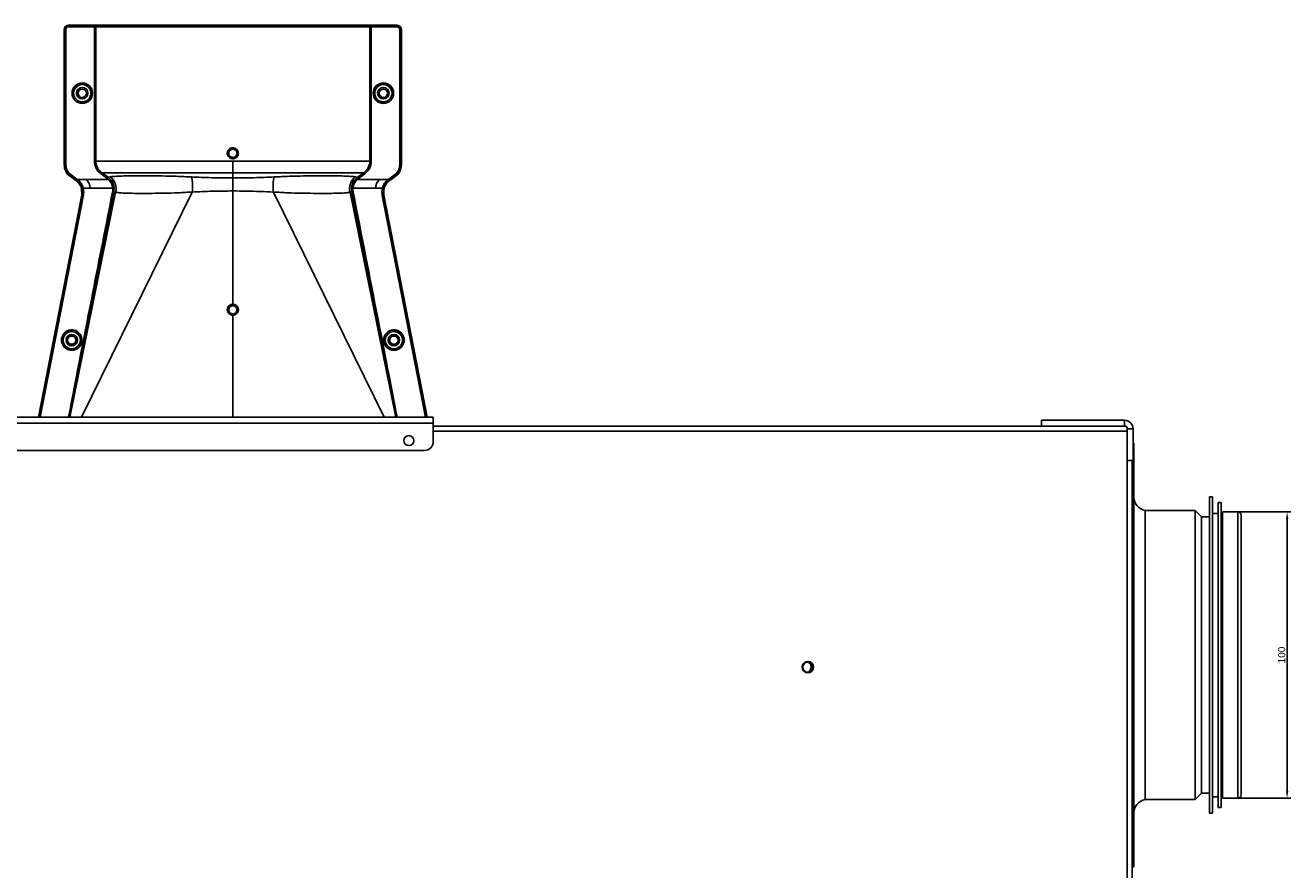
# Model space of a CAD drawing. Header units: inches. Extents: x -3977 to 448, y -4288 to 2176.
# Tile 144 of 206: x -3505 to -3063, y 205 to 500. Entities that reach past the tile are written whole.
import ezdxf

# ---------------------------------------------------------------- set-up
doc = ezdxf.new("R2010")
doc.units = ezdxf.units.IN
doc.header["$MEASUREMENT"] = 0
doc.layers.get('DEFPOINTS').update_dxf_attribs({"lineweight": 20})
doc.layers.add('COTE', color=5, linetype='Continuous', lineweight=9)
doc.styles.get("Standard").update_dxf_attribs({"font": 'arial.ttf'})
doc.dimstyles.new('ISO-25$0', dxfattribs={"dimtxt": 100, "dimasz": 50, "dimexe": 1.25, "dimexo": 0.625, "dimtad": 1, "dimtxsty": 'Standard', "dimcen": 2.5, "dimadec": 0, "dimazin": 0, "dimtfac": 1, "dimtmove": 0, "dimatfit": 3, "dimfxl": 1, "dimarcsym": 0})

# ---------------------------------------------------------------- blocks, each defined once
blk = doc.blocks.new('*D14')
at = {"layer": 'COTE', "color": 0, "lineweight": -2, "transparency": 16777216}
for p, q in [((-3083.27, 330.3), (-3062.76, 330.3)), ((-3064.01, 327.8), (-3064.01, 232.8)), ((-3083.27, 230.3), (-3062.76, 230.3))]:
    blk.add_line(p, q, dxfattribs=at)
at = {"layer": 'COTE', "color": 0, "transparency": 16777216}
for points in [[(-3064.43, 327.8), (-3063.59, 327.8), (-3064.01, 330.3)], [(-3064.43, 232.8), (-3063.59, 232.8), (-3064.01, 230.3)]]:
    blk.add_solid(points, dxfattribs=at)
at = {"layer": 'DEFPOINTS', "color": 0, "transparency": 16777216}
for p in [(-3083.89, 330.3), (-3083.89, 230.3), (-3064.01, 230.3)]:
    blk.add_point(p, dxfattribs=at)
at = {"layer": 'COTE', "color": 0, "transparency": 16777216, "insert": (-3065.91, 280.3), "char_height": 2.5, "attachment_point": 5, "rotation": 90}
blk.add_mtext('100', dxfattribs=at)

msp = doc.modelspace()

# ---------------------------------------------------------------- linework, layer by layer
at = {"color": 1, "linetype": 'Continuous', "lineweight": 25}
for p, q in [((-3489.729, 500.303), (-3489.651, 500.303)), ((-3489.651, 499.803), (-3489.651, 500.303)), ((-3489.651, 500.303), (-3479.749, 500.303)), ((-3480.698, 499.803), (-3489.651, 499.803)), ((-3480.698, 452.865), (-3480.698, 499.803)), ((-3480.698, 499.803), (-3480.199, 499.803)), ((-3480.199, 499.803), (-3480.199, 452.865)), ((-3384.482, 499.803), (-3480.199, 499.803)), ((-3479.749, 500.303), (-3384.981, 500.303)), ((-3383.983, 500.303), (-3384.981, 500.303)), ((-3384.482, 452.865), (-3384.482, 499.803)), ((-3384.482, 499.803), (-3383.983, 499.803)), ((-3383.983, 499.803), (-3383.983, 500.303)), ((-3383.983, 500.303), (-3375.03, 500.303)), ((-3383.983, 499.803), (-3383.983, 452.865)), ((-3375.03, 499.803), (-3383.983, 499.803)), ((-3375.03, 499.803), (-3375.03, 500.303)), ((-3375.03, 500.303), (-3374.952, 500.303)), ((-3491.151, 498.803), (-3491.229, 498.803)), ((-3491.229, 498.803), (-3491.229, 451.535)), ((-3490.651, 498.803), (-3491.151, 498.803)), ((-3491.151, 451.535), (-3491.151, 498.803)), ((-3490.651, 498.803), (-3490.651, 451.535)), ((-3374.03, 451.535), (-3374.03, 498.803)), ((-3374.03, 498.803), (-3373.53, 498.803)), ((-3373.53, 498.803), (-3373.53, 451.535)), ((-3373.451, 498.803), (-3373.53, 498.803)), ((-3373.451, 451.535), (-3373.451, 498.803)), ((-3491.229, 451.535), (-3491.151, 451.535)), ((-3490.651, 451.535), (-3491.151, 451.535)), ((-3374.03, 451.535), (-3373.53, 451.535)), ((-3373.53, 451.535), (-3373.451, 451.535)), ((-3489.195, 447.565), (-3489.149, 447.629)), ((-3489.195, 447.565), (-3487.612, 446.426)), ((-3488.857, 448.035), (-3489.149, 447.629)), ((-3487.465, 446.417), (-3489.149, 447.629)), ((-3488.857, 448.035), (-3487.173, 446.823)), ((-3487.173, 446.823), (-3487.465, 446.417)), ((-3486.813, 446.564), (-3487.105, 446.159)), ((-3475.185, 447.364), (-3475.897, 447.215)), ((-3475.897, 447.215), (-3475.381, 446.79)), ((-3475.724, 446.426), (-3475.381, 446.79)), ((-3432.34, 448.806), (-3432.34, 446.988)), ((-3432.34, 446.988), (-3432.34, 442.431)), ((-3389.496, 447.364), (-3388.783, 447.215)), ((-3389.3, 446.79), (-3388.783, 447.215)), ((-3389.3, 446.79), (-3388.957, 446.426)), ((-3377.867, 446.564), (-3377.575, 446.159)), ((-3377.508, 446.823), (-3375.823, 448.035)), ((-3377.508, 446.823), (-3377.216, 446.417)), ((-3375.532, 447.629), (-3377.216, 446.417)), ((-3377.068, 446.426), (-3375.486, 447.565)), ((-3375.823, 448.035), (-3375.532, 447.629)), ((-3375.486, 447.565), (-3375.532, 447.629)), ((-3473.88, 442.107), (-3489.278, 363.402)), ((-3487.465, 446.417), (-3487.511, 446.353)), ((-3487.151, 446.095), (-3487.105, 446.159)), ((-3486.938, 446.033), (-3487.105, 446.159)), ((-3486.63, 446.426), (-3486.938, 446.033)), ((-3483.459, 446.426), (-3486.63, 446.426)), ((-3485.116, 443.259), (-3485.192, 443.24)), ((-3485.154, 443.084), (-3485.159, 443.104)), ((-3485.077, 443.102), (-3485.154, 443.084)), ((-3485.106, 441.044), (-3485.154, 443.084)), ((-3485.025, 441.044), (-3485.077, 443.102)), ((-3484.602, 443.421), (-3482.214, 443.421)), ((-3475.724, 446.426), (-3483.459, 446.426)), ((-3482.214, 443.421), (-3474.31, 443.421)), ((-3473.813, 443.625), (-3473.881, 442.107)), ((-3473.881, 442.107), (-3473.293, 441.963)), ((-3432.34, 402.863), (-3432.34, 442.431)), ((-3391.388, 441.963), (-3390.8, 442.107)), ((-3390.8, 442.107), (-3390.868, 443.625)), ((-3375.403, 363.402), (-3390.8, 442.107)), ((-3390.371, 443.421), (-3382.466, 443.421)), ((-3381.221, 446.426), (-3388.957, 446.426)), ((-3380.079, 443.421), (-3382.466, 443.421)), ((-3378.051, 446.426), (-3381.221, 446.426)), ((-3379.603, 443.102), (-3379.639, 440.956)), ((-3379.604, 443.102), (-3379.527, 443.084)), ((-3379.565, 443.259), (-3379.489, 443.24)), ((-3379.527, 443.084), (-3379.558, 440.954)), ((-3378.051, 446.426), (-3377.743, 446.033)), ((-3377.575, 446.159), (-3377.743, 446.033)), ((-3377.575, 446.159), (-3377.529, 446.095)), ((-3377.216, 446.417), (-3377.17, 446.353)), ((-3485.106, 441.044), (-3500.215, 363.402)), ((-3500.134, 363.402), (-3485.024, 441.044)), ((-3484.54, 441.072), (-3499.655, 363.402)), ((-3489.252, 363.402), (-3473.293, 441.963)), ((-3485.158, 363.402), (-3446.506, 442.06)), ((-3485.025, 441.044), (-3485.106, 441.044)), ((-3485.024, 441.044), (-3485.024, 441.044)), ((-3379.522, 363.402), (-3418.175, 442.06)), ((-3375.429, 363.402), (-3391.388, 441.963)), ((-3365.025, 363.402), (-3380.117, 440.954)), ((-3379.639, 440.956), (-3379.639, 440.954)), ((-3379.639, 440.954), (-3364.547, 363.402)), ((-3379.557, 440.954), (-3379.639, 440.954)), ((-3379.557, 440.954), (-3364.466, 363.402)), ((-3432.34, 363.402), (-3432.34, 399.034)), ((-3090.09, 335.602), (-3091.09, 335.602)), ((-3091.09, 225.002), (-3091.09, 335.602)), ((-3090.09, 225.002), (-3090.09, 335.602)), ((-3087.09, 333.602), (-3088.09, 333.602)), ((-3088.09, 227.002), (-3088.09, 333.602)), ((-3087.09, 227.002), (-3087.09, 333.602)), ((-3096.09, 330.802), (-3113.59, 330.802)), ((-3113.59, 229.802), (-3113.59, 330.802)), ((-3093.89, 328.602), (-3096.09, 330.802)), ((-3096.09, 229.802), (-3096.09, 330.802)), ((-3091.09, 328.602), (-3093.89, 328.602)), ((-3093.89, 232.002), (-3093.89, 328.602)), ((-3088.09, 329.802), (-3090.09, 329.802)), ((-3086.59, 329.802), (-3087.09, 329.802)), ((-3081.19, 330.302), (-3086.59, 330.302)), ((-3086.59, 230.302), (-3086.59, 330.302)), ((-3081.19, 230.302), (-3081.19, 330.302)), ((-3080.09, 231.402), (-3080.09, 329.202)), ((-3093.89, 232.002), (-3096.09, 229.802)), ((-3091.09, 232.002), (-3093.89, 232.002)), ((-3088.09, 230.802), (-3090.09, 230.802)), ((-3086.59, 230.802), (-3087.09, 230.802)), ((-3081.19, 230.302), (-3086.59, 230.302)), ((-3096.09, 229.802), (-3113.59, 229.802)), ((-3087.09, 227.002), (-3088.09, 227.002)), ((-3090.09, 225.002), (-3091.09, 225.002))]:
    msp.add_line(p, q, dxfattribs=at)
at = {"color": 7, "linetype": 'Continuous', "lineweight": 25}
for p, q in [((-3792.34, 363.402), (-3362.34, 363.402)), ((-3362.34, 361.302), (-3362.34, 363.402)), ((-3792.34, 361.302), (-3362.34, 361.302)), ((-3362.34, 354.802), (-3362.34, 361.302)), ((-3362.34, 360.302), (-3149.84, 360.302)), ((-3149.84, 360.302), (-3149.84, 362.302)), ((-3149.84, 362.302), (-3120.84, 362.302)), ((-3149.84, 360.302), (-3120.84, 360.302)), ((-3120.84, 360.302), (-3120.84, 362.302)), ((-3117.84, 359.302), (-3119.84, 359.302)), ((-3119.84, 359.302), (-3119.84, 348.302)), ((-3119.84, 52.052), (-3119.84, 358.552)), ((-3117.84, 359.302), (-3117.84, 348.302)), ((-3117.59, 354.302), (-3117.84, 354.302)), ((-3117.59, 206.302), (-3117.59, 354.302)), ((-3789.34, 351.802), (-3365.34, 351.802)), ((-3117.84, 348.302), (-3119.84, 348.302)), ((-3118.09, 348.302), (-3118.09, 319.525)), ((-3118.09, 241.079), (-3118.09, 319.525)), ((-3118.09, 241.079), (-3118.09, 169.525)), ((-3118.09, 206.302), (-3117.59, 206.302))]:
    msp.add_line(p, q, dxfattribs=at)
at = {"color": 8, "linetype": 'Continuous', "lineweight": 25}
msp.add_line((-3362.34, 358.552), (-3119.84, 358.552), dxfattribs=at)
at = {"color": 1, "linetype": 'Continuous', "lineweight": 25, "flags": 128}
for points in [[(-3487.173, 446.823), (-3486.971, 446.678), (-3486.813, 446.564)], [(-3476.189, 446.809), (-3477.43, 447.7), (-3478.405, 448.4)], [(-3478.114, 448.806), (-3476.873, 447.915), (-3475.897, 447.215)], [(-3388.783, 447.215), (-3387.542, 448.106), (-3386.567, 448.806)], [(-3386.276, 448.4), (-3387.517, 447.509), (-3388.492, 446.809)], [(-3377.867, 446.564), (-3377.666, 446.709), (-3377.508, 446.823)], [(-3487.105, 446.159), (-3487.307, 446.303), (-3487.465, 446.417)], [(-3484.602, 443.421), (-3484.7, 443.396), (-3484.795, 443.365), (-3484.881, 443.33), (-3484.956, 443.293), (-3485.016, 443.254), (-3485.059, 443.216), (-3485.084, 443.179), (-3485.088, 443.146)], [(-3380.079, 443.421), (-3379.98, 443.396), (-3379.886, 443.365), (-3379.8, 443.33), (-3379.725, 443.293), (-3379.664, 443.254), (-3379.621, 443.216), (-3379.597, 443.179), (-3379.593, 443.146)], [(-3379.527, 443.084), (-3379.524, 443.095), (-3379.522, 443.104)], [(-3377.216, 446.417), (-3377.417, 446.272), (-3377.575, 446.159)], [(-3432.34, 402.863), (-3432.34, 402.781), (-3432.34, 402.7), (-3432.34, 402.622), (-3432.34, 402.55), (-3432.34, 402.484), (-3432.34, 402.427), (-3432.34, 402.381), (-3432.34, 402.347)], [(-3432.34, 399.475), (-3432.34, 399.456), (-3432.34, 399.424), (-3432.34, 399.381), (-3432.34, 399.326), (-3432.34, 399.262), (-3432.34, 399.191), (-3432.34, 399.114), (-3432.34, 399.034)]]:
    msp.add_lwpolyline(points, dxfattribs=at)
at = {"color": 1, "linetype": 'Continuous', "lineweight": 25}
for centre, radius in [((-3484.939, 476.584), 3.579), ((-3484.939, 476.584), 3.513), ((-3484.939, 476.584), 3.013), ((-3484.939, 476.584), 2), ((-3484.939, 476.584), 1.45), ((-3379.741, 476.584), 3.579), ((-3379.741, 476.584), 3.513), ((-3379.741, 476.584), 3.013), ((-3379.741, 476.584), 2), ((-3379.741, 476.584), 1.45), ((-3488.62, 390.302), 3.513), ((-3376.061, 390.302), 3.513), ((-3488.62, 390.302), 3.013), ((-3488.62, 390.302), 2), ((-3376.061, 390.302), 3.013), ((-3376.061, 390.302), 2)]:
    msp.add_circle(centre, radius, dxfattribs=at)
at = {"color": 7, "linetype": 'Continuous', "lineweight": 25}
for centre, radius in [((-3370.84, 355.202), 1.75), ((-3231.421, 276.081), 2), ((-3231.421, 276.081), 1.75)]:
    msp.add_circle(centre, radius, dxfattribs=at)
at = {"color": 1, "linetype": 'Continuous', "lineweight": 25}
for centre, radius, start, end in [((-3384.982, 499.804), 0.5, 359.94503, 89.94492), ((-3436.028, 481.567), 26.17, 281.21609, 282.30574), ((-3486.339, 451.535), 4.89, 180, 234.26784), ((-3486.339, 451.535), 4.811, 180, 234.26784), ((-3486.339, 451.535), 4.311, 180, 234.26784), ((-3428.653, 429.621), 26.168, 101.21699, 102.30669), ((-3378.341, 451.535), 4.311, 305.73216, 0), ((-3378.341, 451.535), 4.811, 305.73216, 0), ((-3378.341, 451.535), 4.89, 305.73216, 0), ((-3478.176, 443.284), 5.059, 344.8578, 53.75042), ((-3386.505, 443.284), 5.059, 126.24958, 195.1422), ((-3474.263, 444.013), 0.594, 265.42126, 319.21574), ((-3390.418, 444.013), 0.594, 220.78426, 274.57874), ((-3112.59, 335.701), 5, 180, 258.46304), ((-3081.19, 329.202), 1.1, 0, 90), ((-3081.19, 231.402), 1.1, 270, 0), ((-3112.59, 224.903), 5, 101.53696, 180)]:
    msp.add_arc(centre, radius, start, end, dxfattribs=at)
at = {"color": 7, "linetype": 'Continuous', "lineweight": 25}
for centre, radius, start, end in [((-3120.84, 359.302), 3, 0, 90), ((-3120.84, 359.302), 1, 0, 90), ((-3365.34, 354.802), 3, 270, 0), ((-3232.311, 276.102), 2, 297.7291, 0), ((-3232.311, 276.102), 2, 0, 59.59638)]:
    msp.add_arc(centre, radius, start, end, dxfattribs=at)
at = {"color": 1, "linetype": 'Continuous', "lineweight": 25}
for points, knots in [([(-3491.229, 498.803), (-3491.203, 499.016), (-3491.148, 499.458), (-3490.742, 499.961), (-3490.237, 500.254), (-3489.894, 500.287), (-3489.729, 500.303)], [0, 0, 0, 0, 0.2702426, 0.562405, 0.7897212, 1, 1, 1, 1]), ([(-3491.151, 498.803), (-3491.137, 498.959), (-3491.106, 499.298), (-3490.883, 499.693), (-3490.607, 499.973), (-3490.334, 500.152), (-3490.009, 500.278), (-3489.772, 500.295), (-3489.651, 500.303)], [0, 0, 0, 0, 0.198614, 0.4310038, 0.5604779, 0.6984728, 0.8449823, 1, 1, 1, 1]), ([(-3489.651, 499.803), (-3489.792, 499.786), (-3490.087, 499.749), (-3490.423, 499.478), (-3490.618, 499.142), (-3490.64, 498.913), (-3490.651, 498.803)], [0, 0, 0, 0, 0.27028, 0.5624538, 0.7897516, 1, 1, 1, 1]), ([(-3480.698, 499.803), (-3480.696, 499.823), (-3480.692, 499.867), (-3480.649, 499.96), (-3480.529, 500.098), (-3480.226, 500.27), (-3479.939, 500.29), (-3479.749, 500.303)], [0, 0, 0, 0, 0.0479246, 0.1026916, 0.2412231, 0.4988982, 1, 1, 1, 1]), ([(-3479.749, 500.303), (-3479.839, 500.289), (-3479.959, 500.271), (-3480.091, 500.137), (-3480.152, 500.037), (-3480.185, 499.94), (-3480.197, 499.86), (-3480.198, 499.822), (-3480.199, 499.803)], [0, 0, 0, 0, 0.4992636, 0.6657709, 0.8008939, 0.9091466, 0.9560088, 1, 1, 1, 1]), ([(-3375.03, 500.303), (-3374.908, 500.295), (-3374.672, 500.278), (-3374.347, 500.152), (-3374.073, 499.973), (-3373.798, 499.693), (-3373.575, 499.298), (-3373.544, 498.959), (-3373.53, 498.803)], [0, 0, 0, 0, 0.1550199, 0.3015309, 0.4395266, 0.569001, 0.8013897, 1, 1, 1, 1]), ([(-3374.03, 498.803), (-3374.048, 498.945), (-3374.084, 499.24), (-3374.355, 499.575), (-3374.691, 499.77), (-3374.92, 499.793), (-3375.03, 499.803)], [0, 0, 0, 0, 0.2702426, 0.562405, 0.7897212, 1, 1, 1, 1]), ([(-3374.952, 500.303), (-3374.739, 500.277), (-3374.297, 500.222), (-3373.793, 499.816), (-3373.5, 499.311), (-3373.467, 498.968), (-3373.451, 498.803)], [0, 0, 0, 0, 0.27028, 0.5624538, 0.7897516, 1, 1, 1, 1]), ([(-3434.231, 455.188), (-3434.252, 455.33), (-3434.295, 455.615), (-3434.232, 456.047), (-3434.088, 456.454), (-3433.855, 456.815), (-3433.549, 457.116), (-3433.18, 457.34), (-3432.772, 457.49), (-3432.484, 457.508), (-3432.34, 457.517)], [0, 0, 0, 0, 0.1250508, 0.2514032, 0.37648, 0.50029, 0.623935, 0.7489022, 0.8749531, 1, 1, 1, 1]), ([(-3432.34, 457.036), (-3432.47, 457.026), (-3432.714, 457.007), (-3433.111, 456.838), (-3433.438, 456.562), (-3433.644, 456.224), (-3433.748, 455.924), (-3433.791, 455.616), (-3433.759, 455.399), (-3433.743, 455.289)], [0, 0, 0, 0, 0.1514392, 0.2849996, 0.4995211, 0.6401034, 0.7446468, 0.8700183, 1, 1, 1, 1]), ([(-3432.34, 457.517), (-3432.122, 457.494), (-3431.686, 457.447), (-3431.116, 457.105), (-3430.658, 456.623), (-3430.52, 456.207), (-3430.45, 455.999)], [0, 0, 0, 0, 0.25066766, 0.50025719, 0.74964345, 1, 1, 1, 1]), ([(-3430.937, 455.898), (-3430.975, 456.022), (-3431.039, 456.232), (-3431.218, 456.506), (-3431.459, 456.754), (-3431.838, 456.983), (-3432.164, 457.018), (-3432.34, 457.036)], [0, 0, 0, 0, 0.1982573, 0.33634484, 0.5005148, 0.73009809, 1, 1, 1, 1]), ([(-3430.45, 455.999), (-3430.429, 455.857), (-3430.385, 455.572), (-3430.446, 455.141), (-3430.591, 454.734), (-3430.826, 454.372), (-3431.134, 454.068), (-3431.502, 453.844), (-3431.91, 453.696), (-3432.197, 453.678), (-3432.34, 453.669)], [0, 0, 0, 0, 0.1252765, 0.2506033, 0.3754711, 0.5004033, 0.6251346, 0.7500235, 0.874976, 1, 1, 1, 1]), ([(-3432.34, 454.15), (-3432.211, 454.16), (-3431.967, 454.18), (-3431.57, 454.349), (-3431.243, 454.624), (-3431.037, 454.962), (-3430.933, 455.262), (-3430.89, 455.57), (-3430.921, 455.787), (-3430.937, 455.898)], [0, 0, 0, 0, 0.15137069, 0.28486563, 0.49926109, 0.63977106, 0.7442765, 0.86974886, 1, 1, 1, 1]), ([(-3478.405, 448.4), (-3478.777, 448.715), (-3479.521, 449.344), (-3480.452, 450.853), (-3480.605, 452.103), (-3480.698, 452.865)], [0, 0, 0, 0, 0.2811139, 0.5612738, 1, 1, 1, 1]), ([(-3480.199, 452.865), (-3480.172, 452.471), (-3480.118, 451.681), (-3479.684, 450.567), (-3479.031, 449.564), (-3478.42, 449.059), (-3478.114, 448.806)], [0, 0, 0, 0, 0.2494565, 0.4996465, 0.7495447, 1, 1, 1, 1]), ([(-3432.34, 453.669), (-3432.585, 453.696), (-3433.074, 453.75), (-3433.657, 454.139), (-3434.059, 454.634), (-3434.173, 455.003), (-3434.231, 455.188)], [0, 0, 0, 0, 0.2795737, 0.5590905, 0.7794833, 1, 1, 1, 1]), ([(-3433.743, 455.289), (-3433.706, 455.165), (-3433.642, 454.955), (-3433.463, 454.68), (-3433.221, 454.433), (-3432.842, 454.204), (-3432.516, 454.169), (-3432.34, 454.15)], [0, 0, 0, 0, 0.1983237, 0.3364496, 0.5006588, 0.7301678, 1, 1, 1, 1]), ([(-3432.34, 452.865), (-3432.34, 452.43), (-3432.34, 451.547), (-3432.34, 450.057), (-3432.34, 449.278), (-3432.34, 448.806)], [0, 0, 0, 0, 0.2771716, 0.5621798, 1, 1, 1, 1]), ([(-3386.567, 448.806), (-3386.243, 449.076), (-3385.632, 449.585), (-3384.977, 450.607), (-3384.558, 451.702), (-3384.507, 452.489), (-3384.482, 452.865)], [0, 0, 0, 0, 0.2658061, 0.501977, 0.7618756, 1, 1, 1, 1]), ([(-3383.983, 452.865), (-3384.022, 452.379), (-3384.1, 451.408), (-3384.784, 449.772), (-3385.71, 448.92), (-3386.276, 448.4)], [0, 0, 0, 0, 0.2811316, 0.561264, 1, 1, 1, 1]), ([(-3486.813, 446.564), (-3486.779, 446.539), (-3486.717, 446.494), (-3486.656, 446.447), (-3486.63, 446.426)], [0, 0, 0, 0, 0.56000014, 1, 1, 1, 1]), ([(-3478.405, 448.4), (-3478.369, 448.45), (-3478.295, 448.554), (-3478.198, 448.689), (-3478.13, 448.784), (-3478.119, 448.799), (-3478.114, 448.806)], [0, 0, 0, 0, 0.2405929, 0.5000004, 0.7594076, 1, 1, 1, 1]), ([(-3478.114, 448.806), (-3477.921, 448.806), (-3477.534, 448.806), (-3476.047, 448.806), (-3473.928, 448.806), (-3471.139, 448.806), (-3467.743, 448.806), (-3463.79, 448.806), (-3459.339, 448.806), (-3454.467, 448.806), (-3449.244, 448.806), (-3443.753, 448.806), (-3438.089, 448.806), (-3434.253, 448.806), (-3432.34, 448.806)], [0, 0, 0, 0, 0.083095, 0.1664705, 0.2500634, 0.333088, 0.4166003, 0.5000613, 0.5831429, 0.6668363, 0.750036, 0.83337, 0.916921, 1, 1, 1, 1]), ([(-3476.189, 446.809), (-3476.153, 446.859), (-3476.078, 446.963), (-3475.982, 447.098), (-3475.914, 447.193), (-3475.903, 447.208), (-3475.897, 447.215)], [0, 0, 0, 0, 0.24061658, 0.5, 0.75938342, 1, 1, 1, 1]), ([(-3475.724, 446.426), (-3475.807, 446.502), (-3475.956, 446.637), (-3476.118, 446.757), (-3476.189, 446.809)], [0, 0, 0, 0, 0.5599336, 1, 1, 1, 1]), ([(-3475.381, 446.79), (-3475.17, 446.568), (-3474.748, 446.127), (-3474.285, 445.338), (-3473.951, 444.495), (-3473.859, 443.915), (-3473.813, 443.625)], [0, 0, 0, 0, 0.25110418, 0.50113669, 0.75036399, 1, 1, 1, 1]), ([(-3446.821, 447.325), (-3448.604, 447.403), (-3452.164, 447.558), (-3457.114, 447.689), (-3461.639, 447.752), (-3465.644, 447.752), (-3469.06, 447.704), (-3471.825, 447.62), (-3473.963, 447.509), (-3474.777, 447.412), (-3475.185, 447.364)], [0, 0, 0, 0, 0.1249315, 0.2494845, 0.3748502, 0.499357, 0.6247516, 0.7493071, 0.874271, 1, 1, 1, 1]), ([(-3432.34, 446.988), (-3434.788, 447.003), (-3439.685, 447.031), (-3444.442, 447.227), (-3446.821, 447.325)], [0, 0, 0, 0, 0.4998757, 1, 1, 1, 1]), ([(-3446.506, 442.06), (-3446.465, 442.541), (-3446.381, 443.525), (-3446.411, 445.014), (-3446.551, 446.362), (-3446.733, 447.009), (-3446.821, 447.325)], [0, 0, 0, 0, 0.244363, 0.5000001, 0.7556372, 1, 1, 1, 1]), ([(-3432.34, 448.806), (-3430.428, 448.806), (-3426.592, 448.806), (-3420.928, 448.806), (-3415.437, 448.806), (-3410.213, 448.806), (-3405.341, 448.806), (-3400.891, 448.806), (-3396.938, 448.806), (-3393.542, 448.806), (-3390.753, 448.806), (-3388.634, 448.806), (-3387.147, 448.806), (-3386.76, 448.806), (-3386.567, 448.806)], [0, 0, 0, 0, 0.083079, 0.16663, 0.249964, 0.3331637, 0.4168571, 0.4999387, 0.5833997, 0.666912, 0.7499366, 0.8335295, 0.916905, 1, 1, 1, 1]), ([(-3432.34, 446.988), (-3429.892, 447.003), (-3424.995, 447.031), (-3420.238, 447.227), (-3417.859, 447.325)], [0, 0, 0, 0, 0.4998757, 1, 1, 1, 1]), ([(-3417.859, 447.325), (-3417.948, 447.009), (-3418.13, 446.362), (-3418.27, 445.014), (-3418.3, 443.525), (-3418.216, 442.541), (-3418.175, 442.06)], [0, 0, 0, 0, 0.2443628, 0.4999999, 0.755637, 1, 1, 1, 1]), ([(-3417.859, 447.325), (-3416.077, 447.403), (-3412.517, 447.558), (-3407.566, 447.689), (-3403.042, 447.752), (-3399.036, 447.752), (-3395.621, 447.704), (-3392.856, 447.62), (-3390.718, 447.509), (-3389.904, 447.412), (-3389.496, 447.364)], [0, 0, 0, 0, 0.1249315, 0.2494845, 0.3748502, 0.499357, 0.6247516, 0.7493071, 0.874271, 1, 1, 1, 1]), ([(-3390.868, 443.625), (-3390.822, 443.915), (-3390.73, 444.495), (-3390.397, 445.338), (-3389.932, 446.126), (-3389.511, 446.568), (-3389.3, 446.79)], [0, 0, 0, 0, 0.2493782, 0.4989473, 0.7486214, 1, 1, 1, 1]), ([(-3388.492, 446.809), (-3388.582, 446.742), (-3388.743, 446.622), (-3388.891, 446.486), (-3388.957, 446.426)], [0, 0, 0, 0, 0.5599336, 1, 1, 1, 1]), ([(-3388.783, 447.215), (-3388.778, 447.208), (-3388.767, 447.193), (-3388.699, 447.098), (-3388.602, 446.963), (-3388.528, 446.859), (-3388.492, 446.809)], [0, 0, 0, 0, 0.2406166, 0.5, 0.7593834, 1, 1, 1, 1]), ([(-3386.567, 448.806), (-3386.562, 448.799), (-3386.551, 448.784), (-3386.483, 448.689), (-3386.386, 448.554), (-3386.311, 448.45), (-3386.276, 448.4)], [0, 0, 0, 0, 0.2405923, 0.4999996, 0.7594071, 1, 1, 1, 1]), ([(-3378.051, 446.426), (-3378.017, 446.453), (-3377.957, 446.499), (-3377.895, 446.545), (-3377.867, 446.564)], [0, 0, 0, 0, 0.5599999, 1, 1, 1, 1]), ([(-3487.511, 446.353), (-3487.53, 446.367), (-3487.563, 446.391), (-3487.597, 446.416), (-3487.612, 446.426)], [0, 0, 0, 0, 0.56, 1, 1, 1, 1]), ([(-3487.511, 446.353), (-3487.444, 446.305), (-3487.324, 446.219), (-3487.204, 446.133), (-3487.151, 446.095)], [0, 0, 0, 0, 0.5599992, 1, 1, 1, 1]), ([(-3485.198, 443.262), (-3485.287, 443.539), (-3485.535, 444.308), (-3486.201, 445.32), (-3486.884, 445.877), (-3487.151, 446.095)], [0, 0, 0, 0, 0.2548715, 0.7080318, 1, 1, 1, 1]), ([(-3485.116, 443.26), (-3485.301, 443.79), (-3485.671, 444.847), (-3486.516, 445.638), (-3486.938, 446.033)], [0, 0, 0, 0, 0.5012988, 1, 1, 1, 1]), ([(-3486.63, 446.426), (-3486.171, 446.021), (-3485.252, 445.209), (-3484.838, 444.091), (-3484.63, 443.531)], [0, 0, 0, 0, 0.49947192, 1, 1, 1, 1]), ([(-3485.192, 443.24), (-3485.193, 443.244), (-3485.195, 443.252), (-3485.197, 443.259), (-3485.198, 443.262)], [0, 0, 0, 0, 0.56, 1, 1, 1, 1]), ([(-3485.159, 443.104), (-3485.165, 443.13), (-3485.176, 443.175), (-3485.187, 443.22), (-3485.192, 443.24)], [0, 0, 0, 0, 0.5599961, 1, 1, 1, 1]), ([(-3484.63, 443.531), (-3484.694, 443.514), (-3484.791, 443.489), (-3484.907, 443.443), (-3484.986, 443.404), (-3485.049, 443.363), (-3485.107, 443.313), (-3485.112, 443.28), (-3485.116, 443.26)], [0, 0, 0, 0, 0.2386895, 0.3678599, 0.4999849, 0.6321122, 0.7612892, 1, 1, 1, 1]), ([(-3485.088, 443.146), (-3485.093, 443.167), (-3485.103, 443.205), (-3485.112, 443.243), (-3485.116, 443.26)], [0, 0, 0, 0, 0.5599997, 1, 1, 1, 1]), ([(-3485.077, 443.102), (-3485.079, 443.11), (-3485.083, 443.125), (-3485.087, 443.14), (-3485.088, 443.146)], [0, 0, 0, 0, 0.56, 1, 1, 1, 1]), ([(-3484.59, 443.372), (-3484.634, 443.362), (-3484.721, 443.341), (-3484.84, 443.299), (-3484.936, 443.255), (-3485.021, 443.201), (-3485.074, 443.148), (-3485.076, 443.115), (-3485.077, 443.102)], [0, 0, 0, 0, 0.1658539, 0.3297583, 0.4844222, 0.6242747, 0.8482139, 1, 1, 1, 1]), ([(-3484.63, 443.531), (-3484.625, 443.51), (-3484.617, 443.481), (-3484.609, 443.447), (-3484.605, 443.432), (-3484.603, 443.426), (-3484.602, 443.423), (-3484.602, 443.421), (-3484.602, 443.421)], [0, 0, 0, 0, 0.5599996, 0.8063998, 0.9148159, 0.962519, 0.9835084, 1, 1, 1, 1]), ([(-3484.602, 443.421), (-3484.6, 443.412), (-3484.596, 443.396), (-3484.592, 443.379), (-3484.59, 443.372)], [0, 0, 0, 0, 0.56, 1, 1, 1, 1]), ([(-3484.59, 443.372), (-3484.518, 442.944), (-3484.389, 442.178), (-3484.494, 441.41), (-3484.54, 441.072)], [0, 0, 0, 0, 0.5594452, 1, 1, 1, 1]), ([(-3482.214, 443.421), (-3482.293, 443.965), (-3482.451, 445.052), (-3483.124, 445.968), (-3483.459, 446.426)], [0, 0, 0, 0, 0.5005188, 1, 1, 1, 1]), ([(-3474.31, 443.421), (-3474.352, 443.697), (-3474.434, 444.244), (-3474.735, 445.044), (-3475.153, 445.791), (-3475.534, 446.215), (-3475.724, 446.426)], [0, 0, 0, 0, 0.253707, 0.5035297, 0.751872, 1, 1, 1, 1]), ([(-3474.368, 442.056), (-3474.329, 442.31), (-3474.259, 442.763), (-3474.294, 443.22), (-3474.31, 443.421)], [0, 0, 0, 0, 0.5596839, 1, 1, 1, 1]), ([(-3474.368, 442.056), (-3474.311, 442.047), (-3474.192, 442.03), (-3474.036, 442.033), (-3473.92, 442.059), (-3473.893, 442.091), (-3473.881, 442.107)], [0, 0, 0, 0, 0.2416333, 0.5000023, 0.75837, 1, 1, 1, 1]), ([(-3446.506, 442.06), (-3444.17, 442.164), (-3439.51, 442.37), (-3434.726, 442.411), (-3432.34, 442.431)], [0, 0, 0, 0, 0.5012682, 1, 1, 1, 1]), ([(-3432.34, 442.431), (-3430.753, 442.422), (-3427.574, 442.403), (-3422.831, 442.265), (-3419.729, 442.128), (-3418.175, 442.06)], [0, 0, 0, 0, 0.3323715, 0.6654046, 1, 1, 1, 1]), ([(-3390.8, 442.107), (-3390.787, 442.091), (-3390.761, 442.059), (-3390.645, 442.033), (-3390.489, 442.03), (-3390.37, 442.047), (-3390.313, 442.056)], [0, 0, 0, 0, 0.24163, 0.4999977, 0.7583668, 1, 1, 1, 1]), ([(-3390.371, 443.421), (-3390.388, 443.165), (-3390.42, 442.707), (-3390.345, 442.255), (-3390.313, 442.056)], [0, 0, 0, 0, 0.5596825, 1, 1, 1, 1]), ([(-3388.957, 446.426), (-3389.147, 446.214), (-3389.527, 445.79), (-3389.946, 445.044), (-3390.247, 444.244), (-3390.329, 443.696), (-3390.371, 443.421)], [0, 0, 0, 0, 0.2484063, 0.4963861, 0.7465528, 1, 1, 1, 1]), ([(-3382.466, 443.421), (-3382.387, 443.965), (-3382.23, 445.052), (-3381.557, 445.968), (-3381.221, 446.426)], [0, 0, 0, 0, 0.5005188, 1, 1, 1, 1]), ([(-3380.118, 440.954), (-3380.182, 441.407), (-3380.297, 442.216), (-3380.154, 443.019), (-3380.091, 443.372)], [0, 0, 0, 0, 0.5600915, 1, 1, 1, 1]), ([(-3380.091, 443.372), (-3380.088, 443.381), (-3380.084, 443.397), (-3380.081, 443.414), (-3380.079, 443.421)], [0, 0, 0, 0, 0.56, 1, 1, 1, 1]), ([(-3380.091, 443.372), (-3380.028, 443.356), (-3379.93, 443.332), (-3379.814, 443.286), (-3379.734, 443.247), (-3379.672, 443.207), (-3379.613, 443.156), (-3379.607, 443.123), (-3379.603, 443.102)], [0, 0, 0, 0, 0.2385157, 0.3676197, 0.4997095, 0.6318421, 0.7610692, 1, 1, 1, 1]), ([(-3380.079, 443.421), (-3380.073, 443.441), (-3380.064, 443.478), (-3380.054, 443.515), (-3380.05, 443.531)], [0, 0, 0, 0, 0.55999972, 1, 1, 1, 1]), ([(-3380.05, 443.531), (-3379.96, 443.805), (-3379.779, 444.356), (-3379.187, 445.408), (-3378.506, 446.018), (-3378.051, 446.426)], [0, 0, 0, 0, 0.2482305, 0.4976106, 1, 1, 1, 1]), ([(-3380.05, 443.531), (-3379.987, 443.514), (-3379.89, 443.488), (-3379.774, 443.441), (-3379.695, 443.402), (-3379.632, 443.362), (-3379.574, 443.311), (-3379.568, 443.28), (-3379.565, 443.26)], [0, 0, 0, 0, 0.23849432, 0.36760227, 0.49970145, 0.6318447, 0.76107908, 1, 1, 1, 1]), ([(-3379.593, 443.146), (-3379.595, 443.138), (-3379.598, 443.123), (-3379.602, 443.108), (-3379.604, 443.102)], [0, 0, 0, 0, 0.56000014, 1, 1, 1, 1]), ([(-3379.565, 443.26), (-3379.57, 443.238), (-3379.579, 443.2), (-3379.589, 443.163), (-3379.593, 443.146)], [0, 0, 0, 0, 0.5599999, 1, 1, 1, 1]), ([(-3377.743, 446.033), (-3378.165, 445.638), (-3379.01, 444.847), (-3379.38, 443.789), (-3379.565, 443.26)], [0, 0, 0, 0, 0.4988498, 1, 1, 1, 1]), ([(-3379.489, 443.24), (-3379.495, 443.215), (-3379.506, 443.169), (-3379.517, 443.124), (-3379.522, 443.104)], [0, 0, 0, 0, 0.5599989, 1, 1, 1, 1]), ([(-3379.489, 443.24), (-3379.488, 443.244), (-3379.486, 443.252), (-3379.484, 443.259), (-3379.483, 443.262)], [0, 0, 0, 0, 0.5600046, 1, 1, 1, 1]), ([(-3377.529, 446.095), (-3377.765, 445.905), (-3378.425, 445.375), (-3379.117, 444.378), (-3379.382, 443.57), (-3379.483, 443.262)], [0, 0, 0, 0, 0.25634584, 0.71667554, 1, 1, 1, 1]), ([(-3377.17, 446.353), (-3377.237, 446.305), (-3377.357, 446.219), (-3377.477, 446.133), (-3377.529, 446.095)], [0, 0, 0, 0, 0.5599992, 1, 1, 1, 1]), ([(-3377.068, 446.426), (-3377.087, 446.413), (-3377.121, 446.388), (-3377.155, 446.364), (-3377.17, 446.353)], [0, 0, 0, 0, 0.56, 1, 1, 1, 1]), ([(-3489.757, 363.402), (-3486.924, 377.976), (-3481.827, 404.2), (-3476.662, 430.411), (-3474.368, 442.056)], [0, 0, 0, 0, 0.5557593, 1, 1, 1, 1]), ([(-3485.024, 441.044), (-3485.013, 441.057), (-3484.988, 441.085), (-3484.875, 441.106), (-3484.718, 441.104), (-3484.598, 441.083), (-3484.54, 441.072)], [0, 0, 0, 0, 0.2322093, 0.4947556, 0.7564608, 1, 1, 1, 1]), ([(-3473.293, 441.963), (-3472.93, 441.904), (-3472.206, 441.786), (-3470.235, 441.678), (-3467.646, 441.605), (-3464.418, 441.572), (-3460.61, 441.58), (-3456.298, 441.645), (-3451.576, 441.777), (-3448.197, 441.965), (-3446.506, 442.06)], [0, 0, 0, 0, 0.1262089, 0.2517996, 0.3769778, 0.5028028, 0.6273666, 0.7523059, 0.8759962, 1, 1, 1, 1]), ([(-3418.175, 442.06), (-3416.484, 441.965), (-3413.105, 441.777), (-3408.383, 441.645), (-3404.071, 441.58), (-3400.263, 441.572), (-3397.034, 441.605), (-3394.446, 441.678), (-3392.475, 441.786), (-3391.751, 441.904), (-3391.388, 441.963)], [0, 0, 0, 0, 0.1240038, 0.2476941, 0.3726334, 0.4971972, 0.6230222, 0.7482004, 0.8737911, 1, 1, 1, 1]), ([(-3390.313, 442.056), (-3387.397, 427.235), (-3382.239, 401.022), (-3377.14, 374.799), (-3374.924, 363.402)], [0, 0, 0, 0, 0.5653972, 1, 1, 1, 1]), ([(-3379.639, 440.954), (-3379.646, 440.954), (-3379.661, 440.954), (-3379.751, 440.954), (-3379.847, 440.954), (-3379.93, 440.954), (-3380.021, 440.954), (-3380.085, 440.954), (-3380.117, 440.954)], [0, 0, 0, 0, 0.2495449, 0.4986438, 0.6222794, 0.7466343, 0.8723379, 1, 1, 1, 1]), ([(-3432.34, 399.034), (-3432.592, 399.063), (-3433.096, 399.12), (-3433.737, 399.563), (-3434.164, 400.195), (-3434.315, 400.947), (-3434.165, 401.699), (-3433.738, 402.333), (-3433.097, 402.776), (-3432.593, 402.834), (-3432.34, 402.863)], [0, 0, 0, 0, 0.1250591, 0.2500084, 0.3749013, 0.4997903, 0.624728, 0.7497694, 0.8748397, 1, 1, 1, 1]), ([(-3432.34, 402.347), (-3432.529, 402.325), (-3432.907, 402.282), (-3433.388, 401.949), (-3433.708, 401.474), (-3433.82, 400.91), (-3433.707, 400.346), (-3433.387, 399.872), (-3432.907, 399.54), (-3432.529, 399.497), (-3432.34, 399.475)], [0, 0, 0, 0, 0.1251583, 0.2502283, 0.3752704, 0.5002105, 0.6251014, 0.7499947, 0.8749427, 1, 1, 1, 1]), ([(-3432.34, 402.863), (-3432.088, 402.834), (-3431.585, 402.776), (-3430.944, 402.334), (-3430.516, 401.701), (-3430.366, 400.949), (-3430.515, 400.197), (-3430.943, 399.563), (-3431.584, 399.12), (-3432.088, 399.063), (-3432.34, 399.034)], [0, 0, 0, 0, 0.1250597, 0.2500089, 0.3749009, 0.4997891, 0.624727, 0.749769, 0.8748397, 1, 1, 1, 1]), ([(-3432.34, 399.475), (-3432.151, 399.497), (-3431.773, 399.54), (-3431.293, 399.873), (-3430.973, 400.348), (-3430.86, 400.912), (-3430.973, 401.476), (-3431.294, 401.95), (-3431.774, 402.282), (-3432.151, 402.325), (-3432.34, 402.347)], [0, 0, 0, 0, 0.1251587, 0.2502289, 0.3752708, 0.5002105, 0.6251013, 0.7499948, 0.8749429, 1, 1, 1, 1]), ([(-3488.62, 393.912), (-3488.836, 393.9), (-3489.308, 393.875), (-3490.05, 393.646), (-3490.831, 393.202), (-3491.551, 392.478), (-3492.072, 391.49), (-3492.263, 390.334), (-3492.072, 389.177), (-3491.551, 388.189), (-3490.831, 387.465), (-3490.05, 387.021), (-3489.308, 386.792), (-3488.836, 386.767), (-3488.62, 386.755)], [0, 0, 0, 0, 0.0563088, 0.1228337, 0.2009914, 0.2913219, 0.3924061, 0.5, 0.6075939, 0.7086781, 0.7990086, 0.8771663, 0.9436912, 1, 1, 1, 1]), ([(-3488.62, 386.755), (-3488.404, 386.767), (-3487.932, 386.792), (-3487.189, 387.021), (-3486.409, 387.465), (-3485.689, 388.189), (-3485.168, 389.177), (-3484.977, 390.334), (-3485.168, 391.49), (-3485.689, 392.478), (-3486.409, 393.202), (-3487.189, 393.646), (-3487.932, 393.875), (-3488.404, 393.9), (-3488.62, 393.912)], [0, 0, 0, 0, 0.0563088, 0.1228337, 0.2009914, 0.2913219, 0.3924061, 0.5, 0.6075939, 0.7086781, 0.7990086, 0.8771663, 0.9436912, 1, 1, 1, 1]), ([(-3376.061, 393.912), (-3376.277, 393.9), (-3376.749, 393.875), (-3377.491, 393.646), (-3378.272, 393.202), (-3378.991, 392.478), (-3379.512, 391.49), (-3379.704, 390.334), (-3379.512, 389.177), (-3378.991, 388.189), (-3378.272, 387.465), (-3377.491, 387.021), (-3376.749, 386.792), (-3376.277, 386.767), (-3376.061, 386.755)], [0, 0, 0, 0, 0.0563088, 0.1228337, 0.2009914, 0.2913219, 0.3924061, 0.5, 0.6075939, 0.7086781, 0.7990086, 0.8771663, 0.9436912, 1, 1, 1, 1]), ([(-3376.061, 386.755), (-3375.844, 386.767), (-3375.372, 386.792), (-3374.63, 387.021), (-3373.85, 387.465), (-3373.13, 388.189), (-3372.609, 389.177), (-3372.418, 390.334), (-3372.609, 391.49), (-3373.13, 392.478), (-3373.85, 393.202), (-3374.63, 393.646), (-3375.372, 393.875), (-3375.844, 393.9), (-3376.061, 393.912)], [0, 0, 0, 0, 0.0563088, 0.1228337, 0.2009914, 0.2913219, 0.3924061, 0.5, 0.6075939, 0.7086781, 0.7990086, 0.8771663, 0.9436912, 1, 1, 1, 1]), ([(-3488.62, 388.852), (-3488.708, 388.857), (-3488.899, 388.867), (-3489.2, 388.96), (-3489.516, 389.14), (-3489.808, 389.433), (-3490.019, 389.834), (-3490.096, 390.302), (-3490.019, 390.771), (-3489.808, 391.171), (-3489.516, 391.465), (-3489.2, 391.645), (-3488.899, 391.737), (-3488.708, 391.748), (-3488.62, 391.752)], [0, 0, 0, 0, 0.0563099, 0.1228359, 0.2009943, 0.2913249, 0.3924079, 0.5, 0.6075921, 0.7086751, 0.7990057, 0.8771641, 0.9436901, 1, 1, 1, 1]), ([(-3488.62, 391.752), (-3488.532, 391.748), (-3488.341, 391.737), (-3488.04, 391.645), (-3487.724, 391.465), (-3487.432, 391.171), (-3487.221, 390.771), (-3487.144, 390.302), (-3487.221, 389.834), (-3487.432, 389.433), (-3487.724, 389.14), (-3488.04, 388.96), (-3488.341, 388.867), (-3488.532, 388.857), (-3488.62, 388.852)], [0, 0, 0, 0, 0.0563099, 0.1228359, 0.2009943, 0.2913249, 0.3924079, 0.5, 0.6075921, 0.7086751, 0.7990057, 0.8771641, 0.9436901, 1, 1, 1, 1]), ([(-3376.061, 388.852), (-3376.148, 388.857), (-3376.34, 388.867), (-3376.64, 388.96), (-3376.957, 389.14), (-3377.248, 389.433), (-3377.46, 389.834), (-3377.537, 390.302), (-3377.46, 390.771), (-3377.248, 391.171), (-3376.957, 391.465), (-3376.64, 391.645), (-3376.34, 391.737), (-3376.148, 391.748), (-3376.061, 391.752)], [0, 0, 0, 0, 0.0563099, 0.1228359, 0.2009943, 0.2913249, 0.3924079, 0.5, 0.6075921, 0.7086751, 0.7990057, 0.8771641, 0.9436901, 1, 1, 1, 1]), ([(-3376.061, 391.752), (-3375.973, 391.748), (-3375.782, 391.737), (-3375.481, 391.645), (-3375.165, 391.465), (-3374.873, 391.171), (-3374.662, 390.771), (-3374.584, 390.302), (-3374.662, 389.834), (-3374.873, 389.433), (-3375.165, 389.14), (-3375.481, 388.96), (-3375.782, 388.867), (-3375.973, 388.857), (-3376.061, 388.852)], [0, 0, 0, 0, 0.0563099, 0.1228359, 0.2009943, 0.2913249, 0.3924079, 0.5, 0.6075921, 0.7086751, 0.7990057, 0.8771641, 0.9436901, 1, 1, 1, 1])]:
    msp.add_open_spline(points, degree=3, knots=knots, dxfattribs=at)
for points in [[(-3480.698, 452.865), (-3480.635, 452.865), (-3480.509, 452.865), (-3480.348, 452.865), (-3480.231, 452.865), (-3480.21, 452.865), (-3480.199, 452.865)], [(-3480.199, 452.865), (-3480.001, 452.865), (-3479.607, 452.865), (-3478.066, 452.865), (-3475.857, 452.865), (-3472.947, 452.865), (-3469.4, 452.865), (-3465.266, 452.865), (-3460.613, 452.865), (-3455.514, 452.865), (-3450.048, 452.865), (-3444.303, 452.865), (-3438.369, 452.865), (-3434.35, 452.865), (-3432.34, 452.865)], [(-3432.34, 452.865), (-3430.331, 452.865), (-3426.311, 452.865), (-3420.377, 452.865), (-3414.632, 452.865), (-3409.167, 452.865), (-3404.067, 452.865), (-3399.414, 452.865), (-3395.281, 452.865), (-3391.733, 452.865), (-3388.823, 452.865), (-3386.615, 452.865), (-3385.074, 452.865), (-3384.679, 452.865), (-3384.482, 452.865)], [(-3384.482, 452.865), (-3384.471, 452.865), (-3384.45, 452.865), (-3384.333, 452.865), (-3384.172, 452.865), (-3384.046, 452.865), (-3383.983, 452.865)]]:
    msp.add_open_spline(points, degree=3, dxfattribs=at)

# ---------------------------------------------------------------- dimensions: what is measured, and where the dimension line sits
at = {"layer": 'COTE'}
dim = msp.add_linear_dim(base=(-3064.01, 230.302), p1=(-3083.89, 330.302), p2=(-3083.89, 230.302), angle=90, dimstyle='ISO-25$0', override={"dimtxt": 2.5, "dimasz": 2.5}, dxfattribs=at)
dim.commit()
dim.dimension.update_dxf_attribs({"geometry": '*D14', "text_midpoint": (-3065.912, 280.302)})

doc.saveas('drawing.dxf')
